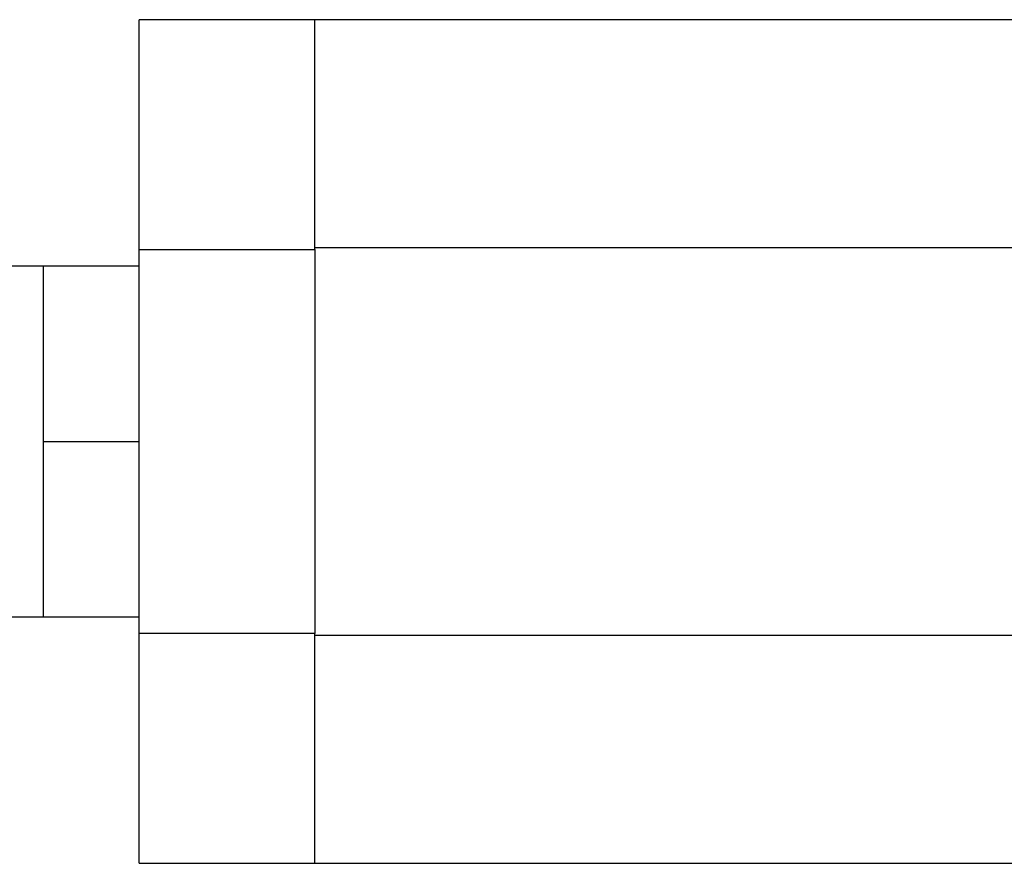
# Model space of a CAD drawing. Header units: inches. Extents: x 1.6 to 32.1, y 1.8 to 20.6.
# Tile 3 of 13: x 7.5 to 11.4, y 17.3 to 20.6. Entities that reach past the tile are written whole.
import ezdxf

# ---------------------------------------------------------------- set-up
doc = ezdxf.new("R2010")
doc.units = ezdxf.units.IN
doc.header["$LTSCALE"] = 2
doc.header["$MEASUREMENT"] = 0

msp = doc.modelspace()

# ---------------------------------------------------------------- linework, layer by layer
at = {"color": 7, "linetype": 'Continuous', "lineweight": 25}
for p, q in [((8.651, 20.6356), (7.962, 20.6356)), ((7.962, 19.7345), (7.962, 20.6356)), ((13.3754, 20.6356), (8.651, 20.6356)), ((8.651, 19.7421), (8.651, 20.6356)), ((8.651, 19.7345), (8.651, 20.6356)), ((7.962, 19.7345), (8.651, 19.7345)), ((7.962, 18.2297), (7.962, 19.7345)), ((8.651, 19.7421), (13.3754, 19.7421)), ((8.651, 19.7345), (8.651, 18.2297)), ((7.587, 19.6696), (7.3995, 19.6696)), ((7.587, 19.3258), (7.587, 19.6696)), ((7.962, 19.6696), (7.587, 19.6696)), ((7.587, 18.9821), (7.587, 19.3258)), ((7.587, 18.9821), (7.962, 18.9821)), ((7.587, 18.6383), (7.587, 18.9821)), ((7.587, 18.2946), (7.587, 18.6383)), ((7.3995, 18.2946), (7.587, 18.2946)), ((7.587, 18.2946), (7.962, 18.2946)), ((8.651, 18.2297), (7.962, 18.2297)), ((7.962, 17.3285), (7.962, 18.2297)), ((8.651, 17.3285), (8.651, 18.2297)), ((13.3754, 18.222), (8.651, 18.222)), ((8.651, 17.3285), (8.651, 18.222)), ((7.962, 17.3285), (8.651, 17.3285)), ((8.651, 17.3285), (13.3754, 17.3285))]:
    msp.add_line(p, q, dxfattribs=at)

doc.saveas('drawing.dxf')
